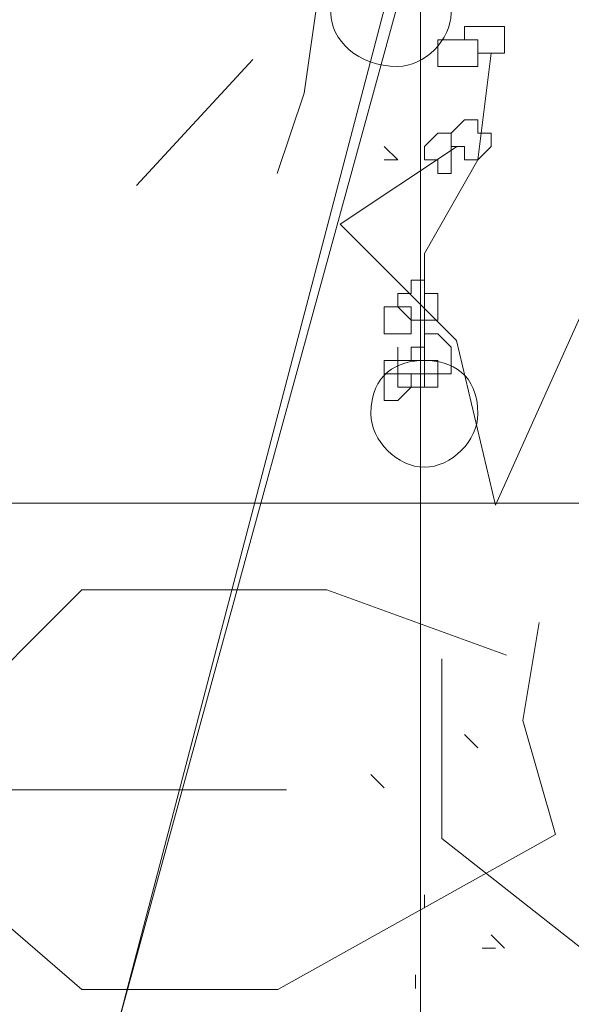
# Model space of a CAD drawing. Header units: millimetres. Extents: x 16698 to 93787, y -21104 to 39413.
# Tile 37 of 256: x 23464.65 to 23471.47, y 9750.58 to 9762.77. Entities that reach past the tile are written whole.
import ezdxf

# ---------------------------------------------------------------- set-up
doc = ezdxf.new("R2010")
doc.units = ezdxf.units.MM
doc.linetypes.add('HIDDEN', pattern=[9.525, 6.35, -3.175])
for name, color, linetype, lineweight in [('!MODUS_OPIS', 3, 'Continuous', 13), ('_MODUS - zielen', 66, 'Continuous', 9), ('Hatch', 4, 'Continuous', 5)]:
    doc.layers.add(name, color=color, linetype=linetype, lineweight=lineweight)

msp = doc.modelspace()

# ---------------------------------------------------------------- hatches: boundary and pattern name
at = {"layer": 'Hatch', "ltscale": 2, "true_color": 0xc7c7c7}
h = msp.add_hatch(dxfattribs=at)
h.set_pattern_fill('GRATE', color=9, scale=7, angle=90)
h.paths.add_polyline_path([(23182.90184, 9824.23322), (23670.94642, 9824.23322), (23670.94642, 9747.23322), (23182.90184, 9747.23322)])

# ---------------------------------------------------------------- linework, layer by layer
at = {"layer": '!MODUS_OPIS', "linetype": 'HIDDEN', "ltscale": 2}
msp.add_lwpolyline([(23639.40184, 9753.23322), (22997.375, 9753.23322)], dxfattribs=at)
at = {"layer": '_MODUS - zielen', "transparency": 33554687}
for p, q in [((23467.53613, 9762.27796), (23466.09613, 9760.71796)), ((23468.61613, 9760.23796), (23470.05613, 9761.19796)), ((23470.05613, 9758.79796), (23468.61613, 9760.23796)), ((23472.09613, 9760.23796), (23470.53613, 9756.75796)), ((23470.53613, 9756.75796), (23470.05613, 9758.79796))]:
    msp.add_line(p, q, dxfattribs=at)
for points in [[(23469.65775, 9764.1769), (23465.85209, 9750.27796), (23469.49228, 9764.1769)], [(23469.98867, 9764.1769), (23468.33404, 9763.01865), (23468.16858, 9761.86041), (23467.83765, 9760.86763)], [(23470.48506, 9762.3568), (23470.3196, 9761.03309), (23470.3196, 9761.03309)], [(23469.32682, 9761.03309), (23469.16136, 9761.19855), (23469.16136, 9761.19855)], [(23469.32682, 9761.03309), (23469.16136, 9761.19855), (23469.16136, 9761.19855)], [(23469.32682, 9761.03309), (23469.16136, 9761.03309), (23469.16136, 9761.03309)], [(23469.32682, 9761.03309), (23469.16136, 9761.03309), (23469.16136, 9761.03309)], [(23469.32682, 9761.03309), (23469.16136, 9761.03309), (23469.16136, 9761.03309)], [(23470.3196, 9761.03309), (23469.65775, 9759.87485), (23469.65775, 9758.22021)], [(23470.67488, 9754.90183), (23468.4511, 9755.71024), (23465.41943, 9755.71024), (23463.80262, 9754.09329), (23462.79171, 9752.88054), (23461.98383, 9753.28475)], [(23471.07882, 9755.30603), (23470.87685, 9754.09329), (23471.28079, 9752.67844), (23467.84519, 9750.75814), (23465.41943, 9750.75814), (23463.19671, 9752.67844), (23463.19671, 9752.88054)], [(23469.87405, 9754.85459), (23469.87405, 9752.63121), (23473.20814, 9750.00361), (23473.20814, 9747.98233), (23473.51162, 9747.78023)], [(23470.3196, 9753.7527), (23470.15414, 9753.91816), (23470.15414, 9753.91816)], [(23469.16136, 9753.25631), (23468.99589, 9753.42177), (23468.99589, 9753.42177)], [(23469.65775, 9751.76714), (23469.65775, 9751.9326), (23469.65775, 9751.9326)], [(23470.65053, 9751.27075), (23470.48506, 9751.43621), (23470.48506, 9751.43621)], [(23470.53855, 9751.27075), (23470.37309, 9751.27075), (23470.37309, 9751.27075)], [(23469.54577, 9750.77435), (23469.54577, 9750.93982), (23469.54577, 9750.93982)]]:
    msp.add_lwpolyline(points, dxfattribs=at)
for points in [[(23470.3196, 9762.68772), (23470.15414, 9762.68772), (23470.15414, 9762.52226), (23470.3196, 9762.52226), (23470.3196, 9762.3568), (23470.3196, 9762.3568), (23470.48506, 9762.3568), (23470.65053, 9762.3568), (23470.65053, 9762.52226), (23470.65053, 9762.52226), (23470.65053, 9762.68772), (23470.48506, 9762.68772), (23470.48506, 9762.68772)], [(23469.98867, 9762.52226), (23469.82321, 9762.52226), (23469.82321, 9762.52226), (23469.82321, 9762.3568), (23469.82321, 9762.19133), (23469.98867, 9762.19133), (23469.98867, 9762.19133), (23469.98867, 9762.19133), (23470.15414, 9762.19133), (23470.15414, 9762.19133), (23470.3196, 9762.19133), (23470.3196, 9762.3568), (23470.3196, 9762.52226), (23470.15414, 9762.52226), (23470.15414, 9762.52226)], [(23470.15414, 9761.52948), (23469.98867, 9761.36402), (23469.98867, 9761.19855), (23469.98867, 9761.19855), (23470.15414, 9761.19855), (23470.15414, 9761.03309), (23470.3196, 9761.03309), (23470.3196, 9761.03309), (23470.48506, 9761.19855), (23470.48506, 9761.19855), (23470.48506, 9761.36402), (23470.3196, 9761.36402), (23470.3196, 9761.52948), (23470.3196, 9761.52948)], [(23469.82321, 9761.36402), (23469.65775, 9761.19855), (23469.65775, 9761.19855), (23469.65775, 9761.03309), (23469.65775, 9761.03309), (23469.82321, 9761.03309), (23469.82321, 9760.86763), (23469.98867, 9760.86763), (23469.98867, 9761.03309), (23469.98867, 9761.03309), (23469.98867, 9761.19855), (23469.98867, 9761.19855), (23469.98867, 9761.19855), (23469.98867, 9761.36402)], [(23469.49228, 9759.54392), (23469.49228, 9759.37845), (23469.32682, 9759.37845), (23469.32682, 9759.21299), (23469.32682, 9759.21299), (23469.49228, 9759.21299), (23469.49228, 9759.04753), (23469.65775, 9759.04753), (23469.65775, 9759.04753), (23469.82321, 9759.04753), (23469.82321, 9759.21299), (23469.82321, 9759.21299), (23469.82321, 9759.37845), (23469.65775, 9759.37845), (23469.65775, 9759.54392), (23469.65775, 9759.54392)], [(23469.16136, 9759.21299), (23469.16136, 9759.21299), (23469.16136, 9759.21299), (23469.16136, 9759.04753), (23469.16136, 9758.88206), (23469.16136, 9758.88206), (23469.16136, 9758.88206), (23469.32682, 9758.88206), (23469.32682, 9758.88206), (23469.32682, 9758.88206), (23469.49228, 9758.88206), (23469.49228, 9759.04753), (23469.32682, 9759.21299), (23469.32682, 9759.21299), (23469.32682, 9759.21299)], [(23469.65775, 9758.88206), (23469.65775, 9758.7166), (23469.49228, 9758.7166), (23469.49228, 9758.55114), (23469.65775, 9758.55114), (23469.65775, 9758.55114), (23469.65775, 9758.38567), (23469.65775, 9758.38567), (23469.82321, 9758.38567), (23469.98867, 9758.38567), (23469.98867, 9758.55114), (23469.98867, 9758.55114), (23469.98867, 9758.7166), (23469.82321, 9758.88206)], [(23469.32682, 9758.55114), (23469.16136, 9758.55114), (23469.16136, 9758.55114), (23469.16136, 9758.38567), (23469.16136, 9758.38567), (23469.32682, 9758.38567), (23469.32682, 9758.22021), (23469.32682, 9758.22021), (23469.49228, 9758.22021), (23469.49228, 9758.38567), (23469.65775, 9758.38567), (23469.65775, 9758.38567), (23469.65775, 9758.55114), (23469.49228, 9758.55114), (23469.32682, 9758.55114), (23469.32682, 9758.7166), (23469.32682, 9758.7166)], [(23469.16136, 9758.55114), (23469.16136, 9758.38567), (23469.16136, 9758.38567), (23469.16136, 9758.22021), (23469.16136, 9758.05475), (23469.16136, 9758.05475), (23469.32682, 9758.05475), (23469.32682, 9758.05475), (23469.32682, 9758.05475), (23469.49228, 9758.22021), (23469.49228, 9758.38567), (23469.32682, 9758.38567), (23469.32682, 9758.38567), (23469.32682, 9758.55114)], [(23469.49228, 9758.55114), (23469.32682, 9758.55114), (23469.32682, 9758.55114), (23469.32682, 9758.38567), (23469.32682, 9758.38567), (23469.49228, 9758.38567), (23469.49228, 9758.22021), (23469.65775, 9758.22021), (23469.65775, 9758.22021), (23469.82321, 9758.22021), (23469.82321, 9758.38567), (23469.82321, 9758.38567), (23469.82321, 9758.55114), (23469.65775, 9758.55114), (23469.65775, 9758.55114)]]:
    msp.add_lwpolyline(points, close=True, dxfattribs=at)
for points in [[(23469.98867, 9762.85319), (23469.98867, 9763.34958), (23469.65775, 9763.6805), (23469.32682, 9763.6805), (23469.32682, 9763.6805), (23468.83043, 9763.6805), (23468.4995, 9763.34958), (23468.4995, 9762.85319), (23468.4995, 9762.85319), (23468.4995, 9762.52226), (23468.83043, 9762.19133), (23469.32682, 9762.19133), (23469.32682, 9762.19133), (23469.65775, 9762.19133), (23469.98867, 9762.52226), (23469.98867, 9762.85319)], [(23470.3196, 9757.88928), (23470.3196, 9758.38567), (23469.98867, 9758.55114), (23469.65775, 9758.55114), (23469.65775, 9758.55114), (23469.32682, 9758.55114), (23468.99589, 9758.38567), (23468.99589, 9757.88928), (23468.99589, 9757.88928), (23468.99589, 9757.55836), (23469.32682, 9757.22743), (23469.65775, 9757.22743), (23469.65775, 9757.22743), (23469.98867, 9757.22743), (23470.3196, 9757.55836), (23470.3196, 9757.88928)]]:
    msp.add_open_spline(points, degree=3, knots=[0, 0, 0, 0, 0.0625, 0.0625, 0.0625, 0.062501, 0.125, 0.125, 0.125, 0.125001, 0.1875, 0.1875, 0.1875, 0.187501, 1, 1, 1, 1], dxfattribs=at)

doc.saveas('drawing.dxf')
